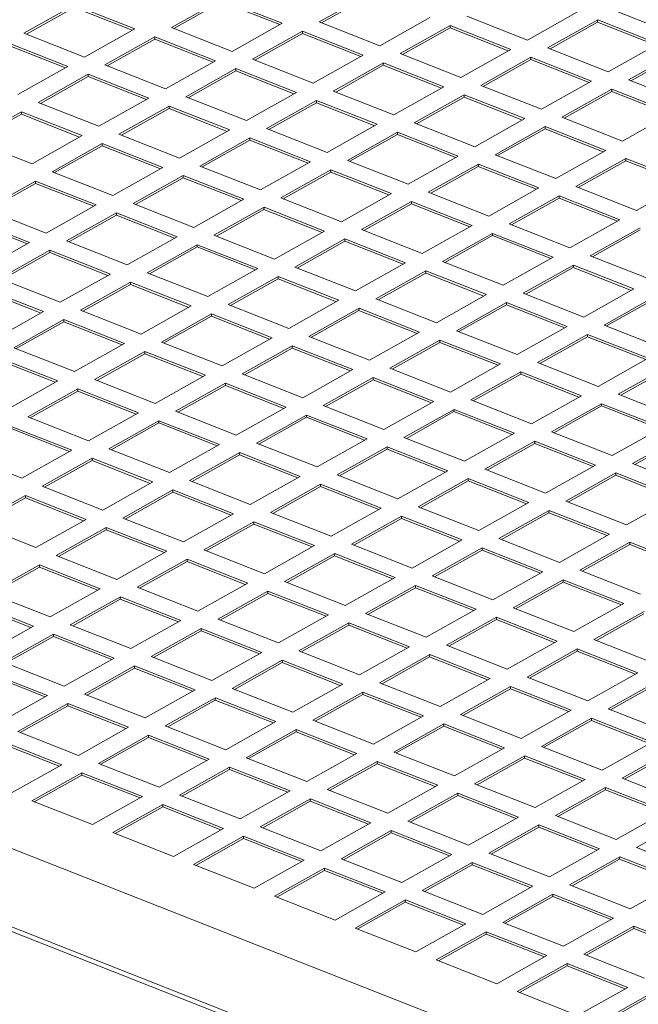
# Model space of a CAD drawing. Header units: inches. Extents: x 0 to 841, y 0 to 594.
# Tile 119 of 129: x 528 to 551, y 504 to 542. Entities that reach past the tile are written whole.
import ezdxf

# ---------------------------------------------------------------- set-up
doc = ezdxf.new("R2010")
doc.units = ezdxf.units.IN
doc.header["$LTSCALE"] = 46.255
doc.header["$MEASUREMENT"] = 0
doc.layers.get('0').update_dxf_attribs({"lineweight": 0})
doc.layers.add('02___PRT_ALL_AXES', color=7, linetype='Continuous', lineweight=0)

msp = doc.modelspace()

# ---------------------------------------------------------------- linework, layer by layer
at = {"color": 9, "linetype": 'Continuous'}
msp.add_line((448.6805, 541.0537), (583.6516, 487.9693), dxfattribs=at)
at = {"color": 7, "linetype": 'Continuous'}
for p, q in [((529.3174, 539.9378), (527.0957, 540.8116)), ((529.4102, 539.9899), (527.0964, 540.8999)), ((527.5008, 538.9177), (529.4102, 539.9899)), ((530.1815, 539.6865), (528.2721, 538.6144)), ((530.1808, 539.5982), (528.3642, 538.5782)), ((530.1815, 539.6865), (530.1808, 539.5982)), ((532.4025, 538.7244), (530.1808, 539.5982)), ((532.4953, 538.7765), (530.1815, 539.6865)), ((530.5859, 537.7044), (532.4953, 538.7765)), ((582.173, 485.3807), (447.2019, 538.4651)), ((528.2721, 538.6144), (530.5859, 537.7044)), ((533.2665, 538.4732), (531.3571, 537.401)), ((533.2658, 538.3848), (531.4492, 537.3648)), ((533.2665, 538.4732), (533.2658, 538.3848)), ((535.4875, 537.511), (533.2658, 538.3848)), ((535.5803, 537.5632), (533.2665, 538.4732)), ((527.6356, 538.257), (525.7262, 537.1849)), ((527.6349, 538.1687), (525.8183, 537.1487)), ((527.6356, 538.257), (527.6349, 538.1687)), ((529.8566, 537.2949), (527.6349, 538.1687)), ((529.9494, 537.347), (527.6356, 538.257)), ((533.6709, 536.491), (535.5803, 537.5632)), ((525.7262, 537.1849), (528.04, 536.2749)), ((528.04, 536.2749), (529.9494, 537.347)), ((531.3571, 537.401), (533.6709, 536.491)), ((536.3516, 537.2598), (534.4422, 536.1877)), ((536.3516, 537.2598), (536.3509, 537.1715)), ((538.6654, 536.3498), (536.3516, 537.2598)), ((530.7206, 537.0437), (528.8112, 535.9715)), ((530.7199, 536.9553), (528.9033, 535.9353)), ((530.7206, 537.0437), (530.7199, 536.9553)), ((532.9416, 536.0815), (530.7199, 536.9553)), ((533.0344, 536.1336), (530.7206, 537.0437)), ((536.3509, 537.1715), (534.5343, 536.1515)), ((538.5726, 536.2977), (536.3509, 537.1715)), ((531.125, 535.0615), (533.0344, 536.1336)), ((534.4422, 536.1877), (536.756, 535.2777)), ((536.756, 535.2777), (538.6654, 536.3498)), ((528.8112, 535.9715), (531.125, 535.0615)), ((533.8057, 535.8303), (531.8963, 534.7582)), ((533.805, 535.742), (531.9884, 534.722)), ((533.8057, 535.8303), (533.805, 535.742)), ((536.0267, 534.8682), (533.805, 535.742)), ((536.1195, 534.9203), (533.8057, 535.8303)), ((539.4367, 536.0465), (537.5272, 534.9743)), ((539.4359, 535.9581), (537.6193, 534.9381)), ((539.4367, 536.0465), (539.4359, 535.9581)), ((541.6576, 535.0843), (539.4359, 535.9581)), ((541.7504, 535.1364), (539.4367, 536.0465)), ((528.1748, 535.6142), (526.2653, 534.542)), ((528.174, 535.5258), (526.3574, 534.5058)), ((528.1748, 535.6142), (528.174, 535.5258)), ((530.3957, 534.652), (528.174, 535.5258)), ((530.4885, 534.7041), (528.1748, 535.6142)), ((537.5272, 534.9743), (539.841, 534.0643)), ((539.841, 534.0643), (541.7504, 535.1364)), ((528.5791, 533.632), (530.4885, 534.7041)), ((531.8963, 534.7582), (534.2101, 533.8482)), ((534.2101, 533.8482), (536.1195, 534.9203)), ((536.8908, 534.6169), (534.9813, 533.5448)), ((536.8908, 534.6169), (536.89, 534.5286)), ((539.2045, 533.7069), (536.8908, 534.6169)), ((542.5217, 534.8331), (540.6123, 533.761)), ((542.521, 534.7448), (540.7044, 533.7248)), ((542.5217, 534.8331), (542.521, 534.7448)), ((544.7427, 533.871), (542.521, 534.7448)), ((544.8355, 533.9231), (542.5217, 534.8331)), ((527.9426, 533.2746), (525.6289, 534.1846)), ((526.2653, 534.542), (528.5791, 533.632)), ((531.2598, 534.4008), (529.3504, 533.3287)), ((531.2591, 534.3125), (529.4425, 533.2924)), ((531.2598, 534.4008), (531.2591, 534.3125)), ((533.4808, 533.4387), (531.2591, 534.3125)), ((533.5736, 533.4908), (531.2598, 534.4008)), ((536.89, 534.5286), (535.0734, 533.5086)), ((539.1117, 533.6548), (536.89, 534.5286)), ((527.8498, 533.2225), (525.6281, 534.0963)), ((542.9261, 532.8509), (544.8355, 533.9231)), ((551.2377, 533.8359), (549.3283, 532.7638)), ((531.6642, 532.4186), (533.5736, 533.4908)), ((534.9813, 533.5448), (537.2951, 532.6348)), ((537.2951, 532.6348), (539.2045, 533.7069)), ((540.6123, 533.761), (542.9261, 532.8509)), ((545.6068, 533.6197), (543.6973, 532.5476)), ((545.606, 533.5314), (543.7894, 532.5114)), ((545.6068, 533.6197), (545.606, 533.5314)), ((547.8277, 532.6576), (545.606, 533.5314)), ((547.9205, 532.7097), (545.6068, 533.6197)), ((551.237, 533.7476), (549.4204, 532.7275)), ((526.0332, 532.2025), (527.9426, 533.2746)), ((529.3504, 533.3287), (531.6642, 532.4186)), ((534.3449, 533.1874), (532.4354, 532.1153)), ((534.3441, 533.0991), (532.5275, 532.0791)), ((534.3449, 533.1874), (534.3441, 533.0991)), ((536.5658, 532.2253), (534.3441, 533.0991)), ((536.6587, 532.2774), (534.3449, 533.1874)), ((539.9758, 533.4036), (538.0664, 532.3315)), ((539.9751, 533.3153), (538.1585, 532.2952)), ((539.9758, 533.4036), (539.9751, 533.3153)), ((542.1968, 532.4415), (539.9751, 533.3153)), ((542.2896, 532.4936), (539.9758, 533.4036)), ((528.7139, 532.9713), (526.8045, 531.8992)), ((528.7132, 532.883), (526.8966, 531.8629)), ((528.7139, 532.9713), (528.7132, 532.883)), ((530.9349, 532.0092), (528.7132, 532.883)), ((531.0277, 532.0613), (528.7139, 532.9713)), ((546.0111, 531.6376), (547.9205, 532.7097)), ((549.3283, 532.7638), (551.6421, 531.8537)), ((538.0664, 532.3315), (540.3802, 531.4214)), ((540.3802, 531.4214), (542.2896, 532.4936)), ((543.6973, 532.5476), (546.0111, 531.6376)), ((548.6918, 532.4064), (546.7824, 531.3342)), ((548.6911, 532.318), (546.8745, 531.298)), ((548.6918, 532.4064), (548.6911, 532.318)), ((550.9128, 531.4442), (548.6911, 532.318)), ((551.0056, 531.4964), (548.6918, 532.4064)), ((529.1183, 530.9891), (531.0277, 532.0613)), ((532.4354, 532.1153), (534.7492, 531.2053)), ((534.7492, 531.2053), (536.6587, 532.2774)), ((537.4299, 531.9741), (535.5205, 530.9019)), ((537.4299, 531.9741), (537.4292, 531.8857)), ((539.7437, 531.0641), (537.4299, 531.9741)), ((543.0609, 532.1902), (541.1514, 531.1181)), ((543.0601, 532.1019), (541.2435, 531.0819)), ((543.0609, 532.1902), (543.0601, 532.1019)), ((545.2818, 531.2281), (543.0601, 532.1019)), ((545.3747, 531.2802), (543.0609, 532.1902)), ((526.8045, 531.8992), (529.1183, 530.9891)), ((531.799, 531.7579), (529.8895, 530.6858)), ((531.7982, 531.6696), (529.9816, 530.6496)), ((531.799, 531.7579), (531.7982, 531.6696)), ((534.0199, 530.7958), (531.7982, 531.6696)), ((534.1128, 530.8479), (531.799, 531.7579)), ((537.4292, 531.8857), (535.6126, 530.8657)), ((539.6509, 531.0119), (537.4292, 531.8857)), ((528.389, 530.5796), (526.1673, 531.4534)), ((528.4818, 530.6318), (526.168, 531.5418)), ((543.4652, 530.2081), (545.3747, 531.2802)), ((546.7824, 531.3342), (549.0962, 530.4242)), ((549.0962, 530.4242), (551.0056, 531.4964)), ((551.7769, 531.193), (549.8674, 530.1209)), ((532.2033, 529.7758), (534.1128, 530.8479)), ((535.5205, 530.9019), (537.8343, 529.9919)), ((537.8343, 529.9919), (539.7437, 531.0641)), ((541.1514, 531.1181), (543.4652, 530.2081)), ((546.1459, 530.9769), (544.2365, 529.9047)), ((546.1452, 530.8885), (544.3286, 529.8685)), ((546.1459, 530.9769), (546.1452, 530.8885)), ((548.3669, 530.0147), (546.1452, 530.8885)), ((548.4597, 530.0669), (546.1459, 530.9769)), ((551.7761, 531.1047), (549.9595, 530.0847)), ((526.5724, 529.5596), (528.4818, 530.6318)), ((529.8895, 530.6858), (532.2033, 529.7758)), ((534.884, 530.5446), (532.9746, 529.4724)), ((534.8833, 530.4562), (533.0667, 529.4362)), ((534.884, 530.5446), (534.8833, 530.4562)), ((537.105, 529.5824), (534.8833, 530.4562)), ((537.1978, 529.6346), (534.884, 530.5446)), ((540.515, 530.7607), (538.6055, 529.6886)), ((540.5142, 530.6724), (538.6976, 529.6524)), ((540.515, 530.7607), (540.5142, 530.6724)), ((542.7359, 529.7986), (540.5142, 530.6724)), ((542.8288, 529.8507), (540.515, 530.7607)), ((529.2531, 530.3284), (527.3437, 529.2563)), ((529.2523, 530.2401), (527.4357, 529.2201)), ((529.2531, 530.3284), (529.2523, 530.2401)), ((531.474, 529.3663), (529.2523, 530.2401)), ((531.5669, 529.4184), (529.2531, 530.3284)), ((546.5503, 528.9947), (548.4597, 530.0669)), ((549.8674, 530.1209), (552.1812, 529.2109)), ((538.6055, 529.6886), (540.9193, 528.7786)), ((540.9193, 528.7786), (542.8288, 529.8507)), ((544.2365, 529.9047), (546.5503, 528.9947)), ((549.231, 529.7635), (547.3215, 528.6914)), ((549.2302, 529.6752), (547.4136, 528.6552)), ((549.231, 529.7635), (549.2302, 529.6752)), ((551.4519, 528.8014), (549.2302, 529.6752)), ((551.5448, 528.8535), (549.231, 529.7635)), ((529.6574, 528.3463), (531.5669, 529.4184)), ((532.9746, 529.4724), (535.2884, 528.5624)), ((535.2884, 528.5624), (537.1978, 529.6346)), ((537.9691, 529.3312), (536.0597, 528.2591)), ((537.9691, 529.3312), (537.9683, 529.2429)), ((540.2829, 528.4212), (537.9691, 529.3312)), ((543.6, 529.5474), (541.6906, 528.4752)), ((543.5993, 529.459), (541.7827, 528.439)), ((543.6, 529.5474), (543.5993, 529.459)), ((545.821, 528.5852), (543.5993, 529.459)), ((545.9138, 528.6373), (543.6, 529.5474)), ((527.3437, 529.2563), (529.6574, 528.3463)), ((532.3381, 529.1151), (530.4287, 528.0429)), ((532.3374, 529.0267), (530.5208, 528.0067)), ((532.3381, 529.1151), (532.3374, 529.0267)), ((534.5591, 528.1529), (532.3374, 529.0267)), ((534.6519, 528.205), (532.3381, 529.1151)), ((537.9683, 529.2429), (536.1517, 528.2229)), ((540.19, 528.3691), (537.9683, 529.2429)), ((528.9281, 527.9368), (526.7064, 528.8106)), ((529.021, 527.9889), (526.7072, 528.8989)), ((544.0044, 527.5652), (545.9138, 528.6373)), ((547.3215, 528.6914), (549.6353, 527.7814)), ((549.6353, 527.7814), (551.5448, 528.8535)), ((552.316, 528.5502), (550.4066, 527.478)), ((532.7425, 527.1329), (534.6519, 528.205)), ((536.0597, 528.2591), (538.3734, 527.3491)), ((538.3734, 527.3491), (540.2829, 528.4212)), ((541.6906, 528.4752), (544.0044, 527.5652)), ((546.6851, 528.334), (544.7757, 527.2619)), ((546.6843, 528.2457), (544.8677, 527.2257)), ((546.6851, 528.334), (546.6843, 528.2457)), ((548.906, 527.3719), (546.6843, 528.2457)), ((548.9989, 527.424), (546.6851, 528.334)), ((552.3153, 528.4618), (550.4987, 527.4418)), ((527.1115, 526.9168), (529.021, 527.9889)), ((530.4287, 528.0429), (532.7425, 527.1329)), ((535.4232, 527.9017), (533.5138, 526.8296)), ((535.4224, 527.8134), (533.6058, 526.7934)), ((535.4232, 527.9017), (535.4224, 527.8134)), ((537.6442, 526.9396), (535.4224, 527.8134)), ((537.737, 526.9917), (535.4232, 527.9017)), ((541.0541, 528.1179), (539.1447, 527.0457)), ((541.0534, 528.0295), (539.2368, 527.0095)), ((541.0541, 528.1179), (541.0534, 528.0295)), ((543.2751, 527.1557), (541.0534, 528.0295)), ((543.3679, 527.2078), (541.0541, 528.1179)), ((529.7922, 527.6856), (527.8828, 526.6134)), ((529.7915, 527.5972), (527.9749, 526.5772)), ((529.7922, 527.6856), (529.7915, 527.5972)), ((532.0132, 526.7234), (529.7915, 527.5972)), ((532.106, 526.7755), (529.7922, 527.6856)), ((547.0894, 526.3519), (548.9989, 527.424)), ((550.4066, 527.478), (552.7204, 526.568)), ((539.1447, 527.0457), (541.4585, 526.1357)), ((541.4585, 526.1357), (543.3679, 527.2078)), ((544.7757, 527.2619), (547.0894, 526.3519)), ((549.7701, 527.1206), (547.8607, 526.0485)), ((549.7701, 527.1206), (549.7694, 527.0323)), ((552.0839, 526.2106), (549.7701, 527.1206)), ((530.1966, 525.7034), (532.106, 526.7755)), ((533.5138, 526.8296), (535.8275, 525.9196)), ((535.8275, 525.9196), (537.737, 526.9917)), ((538.5082, 526.6883), (536.5988, 525.6162)), ((538.5082, 526.6883), (538.5075, 526.6)), ((540.822, 525.7783), (538.5082, 526.6883)), ((544.1392, 526.9045), (542.2298, 525.8324)), ((544.1384, 526.8162), (542.3218, 525.7961)), ((544.1392, 526.9045), (544.1384, 526.8162)), ((546.3602, 525.9424), (544.1384, 526.8162)), ((546.453, 525.9945), (544.1392, 526.9045)), ((549.7694, 527.0323), (547.9528, 526.0123)), ((551.9911, 526.1585), (549.7694, 527.0323)), ((527.8828, 526.6134), (530.1966, 525.7034)), ((532.8773, 526.4722), (530.9679, 525.4001)), ((532.8765, 526.3839), (531.0599, 525.3638)), ((532.8773, 526.4722), (532.8765, 526.3839)), ((535.0983, 525.5101), (532.8765, 526.3839)), ((535.1911, 525.5622), (532.8773, 526.4722)), ((538.5075, 526.6), (536.6909, 525.58)), ((540.7292, 525.7262), (538.5075, 526.6)), ((529.4673, 525.2939), (527.2456, 526.1677)), ((529.5601, 525.346), (527.2463, 526.256)), ((544.5435, 524.9223), (546.453, 525.9945)), ((547.8607, 526.0485), (550.1745, 525.1385)), ((550.1745, 525.1385), (552.0839, 526.2106)), ((533.2817, 524.49), (535.1911, 525.5622)), ((536.5988, 525.6162), (538.9126, 524.7062)), ((538.9126, 524.7062), (540.822, 525.7783)), ((542.2298, 525.8324), (544.5435, 524.9223)), ((547.2242, 525.6911), (545.3148, 524.619)), ((547.2235, 525.6028), (545.4069, 524.5828)), ((547.2242, 525.6911), (547.2235, 525.6028)), ((549.4452, 524.729), (547.2235, 525.6028)), ((549.538, 524.7811), (547.2242, 525.6911)), ((552.8552, 525.9073), (550.9458, 524.8352)), ((552.8544, 525.819), (551.0378, 524.7989)), ((525.3369, 525.1839), (527.6507, 524.2739)), ((527.6507, 524.2739), (529.5601, 525.346)), ((530.9679, 525.4001), (533.2817, 524.49)), ((535.9623, 525.2588), (534.0529, 524.1867)), ((535.9616, 525.1705), (534.145, 524.1505)), ((535.9623, 525.2588), (535.9616, 525.1705)), ((538.1833, 524.2967), (535.9616, 525.1705)), ((538.2761, 524.3488), (535.9623, 525.2588)), ((541.5933, 525.475), (539.6839, 524.4029)), ((541.5925, 525.3867), (539.7759, 524.3666)), ((541.5933, 525.475), (541.5925, 525.3867)), ((543.8143, 524.5129), (541.5925, 525.3867)), ((543.9071, 524.565), (541.5933, 525.475)), ((530.3314, 525.0427), (528.422, 523.9706)), ((530.3307, 524.9544), (528.514, 523.9343)), ((530.3314, 525.0427), (530.3307, 524.9544)), ((532.5524, 524.0806), (530.3307, 524.9544)), ((532.6452, 524.1327), (530.3314, 525.0427)), ((550.9458, 524.8352), (553.2596, 523.9251)), ((541.9977, 523.4928), (543.9071, 524.565)), ((545.3148, 524.619), (547.6286, 523.709)), ((547.6286, 523.709), (549.538, 524.7811)), ((550.3093, 524.4778), (548.3999, 523.4056)), ((550.3093, 524.4778), (550.3086, 524.3894)), ((552.6231, 523.5678), (550.3093, 524.4778)), ((530.7358, 523.0605), (532.6452, 524.1327)), ((534.0529, 524.1867), (536.3667, 523.2767)), ((536.3667, 523.2767), (538.2761, 524.3488)), ((539.0474, 524.0455), (537.138, 522.9733)), ((539.0474, 524.0455), (539.0467, 523.9571)), ((541.3612, 523.1355), (539.0474, 524.0455)), ((539.6839, 524.4029), (541.9977, 523.4928)), ((544.6783, 524.2616), (542.7689, 523.1895)), ((544.6776, 524.1733), (542.861, 523.1533)), ((544.6783, 524.2616), (544.6776, 524.1733)), ((546.8993, 523.2995), (544.6776, 524.1733)), ((546.9921, 523.3516), (544.6783, 524.2616)), ((550.3086, 524.3894), (548.4919, 523.3694)), ((552.5303, 523.5156), (550.3086, 524.3894)), ((528.422, 523.9706), (530.7358, 523.0605)), ((533.4164, 523.8293), (531.507, 522.7572)), ((533.4157, 523.741), (531.5991, 522.721)), ((533.4164, 523.8293), (533.4157, 523.741)), ((535.6374, 522.8672), (533.4157, 523.741)), ((535.7302, 522.9193), (533.4164, 523.8293)), ((539.0467, 523.9571), (537.2301, 522.9371)), ((541.2684, 523.0833), (539.0467, 523.9571)), ((527.7855, 523.6132), (525.8761, 522.541)), ((527.7848, 523.5248), (525.9682, 522.5048)), ((527.7855, 523.6132), (527.7848, 523.5248)), ((530.0065, 522.651), (527.7848, 523.5248)), ((530.0993, 522.7032), (527.7855, 523.6132)), ((545.0827, 522.2795), (546.9921, 523.3516)), ((548.3999, 523.4056), (550.7137, 522.4956)), ((550.7137, 522.4956), (552.6231, 523.5678)), ((533.8208, 521.8472), (535.7302, 522.9193)), ((537.138, 522.9733), (539.4518, 522.0633)), ((539.4518, 522.0633), (541.3612, 523.1355)), ((542.7689, 523.1895), (545.0827, 522.2795)), ((547.7634, 523.0483), (545.854, 521.9761)), ((547.7627, 522.9599), (545.9461, 521.9399)), ((547.7634, 523.0483), (547.7627, 522.9599)), ((549.9844, 522.0861), (547.7627, 522.9599)), ((550.0772, 522.1383), (547.7634, 523.0483)), ((525.8761, 522.541), (528.1899, 521.631)), ((528.1899, 521.631), (530.0993, 522.7032)), ((531.507, 522.7572), (533.8208, 521.8472)), ((536.5015, 522.616), (534.5921, 521.5438)), ((536.5015, 522.616), (536.5008, 522.5276)), ((538.8153, 521.706), (536.5015, 522.616)), ((542.1324, 522.8321), (540.223, 521.76)), ((542.1317, 522.7438), (540.3151, 521.7238)), ((542.1324, 522.8321), (542.1317, 522.7438)), ((544.3534, 521.87), (542.1317, 522.7438)), ((544.4462, 521.9221), (542.1324, 522.8321)), ((530.8705, 522.3998), (528.9611, 521.3277)), ((530.8698, 522.3115), (529.0532, 521.2915)), ((530.8705, 522.3998), (530.8698, 522.3115)), ((533.0915, 521.4377), (530.8698, 522.3115)), ((533.1843, 521.4898), (530.8705, 522.3998)), ((536.5008, 522.5276), (534.6842, 521.5076)), ((538.7225, 521.6538), (536.5008, 522.5276)), ((542.5368, 520.85), (544.4462, 521.9221)), ((545.854, 521.9761), (548.1678, 521.0661)), ((548.1678, 521.0661), (550.0772, 522.1383)), ((550.8484, 521.8349), (548.939, 520.7628)), ((550.8484, 521.8349), (550.8477, 521.7466)), ((553.1622, 520.9249), (550.8484, 521.8349)), ((531.2749, 520.4177), (533.1843, 521.4898)), ((534.5921, 521.5438), (536.9059, 520.6338)), ((536.9059, 520.6338), (538.8153, 521.706)), ((540.223, 521.76), (542.5368, 520.85)), ((545.2175, 521.6188), (543.3081, 520.5466)), ((545.2168, 521.5304), (543.4002, 520.5104)), ((545.2175, 521.6188), (545.2168, 521.5304)), ((547.4385, 520.6566), (545.2168, 521.5304)), ((547.5313, 520.7087), (545.2175, 521.6188)), ((550.8477, 521.7466), (549.0311, 520.7266)), ((553.0694, 520.8728), (550.8477, 521.7466)), ((528.9611, 521.3277), (531.2749, 520.4177)), ((533.9556, 521.1865), (532.0462, 520.1143)), ((533.9549, 521.0981), (532.1383, 520.0781)), ((533.9556, 521.1865), (533.9549, 521.0981)), ((536.1766, 520.2243), (533.9549, 521.0981)), ((536.2694, 520.2764), (533.9556, 521.1865)), ((539.5865, 521.4026), (537.6771, 520.3305)), ((539.5858, 521.3143), (537.7692, 520.2943)), ((539.5865, 521.4026), (539.5858, 521.3143)), ((541.8075, 520.4405), (539.5858, 521.3143)), ((541.9003, 520.4926), (539.5865, 521.4026)), ((528.3247, 520.9703), (526.4152, 519.8982)), ((528.3239, 520.882), (526.5073, 519.862)), ((528.3247, 520.9703), (528.3239, 520.882)), ((530.5456, 520.0082), (528.3239, 520.882)), ((530.6384, 520.0603), (528.3247, 520.9703)), ((545.6219, 519.6366), (547.5313, 520.7087)), ((548.939, 520.7628), (551.2528, 519.8528)), ((534.36, 519.2043), (536.2694, 520.2764)), ((537.6771, 520.3305), (539.9909, 519.4205)), ((539.9909, 519.4205), (541.9003, 520.4926)), ((543.3081, 520.5466), (545.6219, 519.6366)), ((548.3026, 520.4054), (546.3931, 519.3333)), ((548.3018, 520.3171), (546.4852, 519.2971)), ((548.3026, 520.4054), (548.3018, 520.3171)), ((550.5235, 519.4433), (548.3018, 520.3171)), ((550.6163, 519.4954), (548.3026, 520.4054)), ((528.729, 518.9882), (530.6384, 520.0603)), ((532.0462, 520.1143), (534.36, 519.2043)), ((537.0407, 519.9731), (535.1312, 518.901)), ((537.0407, 519.9731), (537.0399, 519.8848)), ((539.3544, 519.0631), (537.0407, 519.9731)), ((542.6716, 520.1893), (540.7622, 519.1171)), ((542.6709, 520.1009), (540.8543, 519.0809)), ((542.6716, 520.1893), (542.6709, 520.1009)), ((544.8926, 519.2271), (542.6709, 520.1009)), ((544.9854, 519.2792), (542.6716, 520.1893)), ((528.0925, 518.6308), (525.7788, 519.5408)), ((526.4152, 519.8982), (528.729, 518.9882)), ((531.4097, 519.757), (529.5003, 518.6848)), ((531.409, 519.6686), (529.5924, 518.6486)), ((531.4097, 519.757), (531.409, 519.6686)), ((533.6307, 518.7948), (531.409, 519.6686)), ((533.7235, 518.8469), (531.4097, 519.757)), ((537.0399, 519.8848), (535.2233, 518.8648)), ((539.2616, 519.011), (537.0399, 519.8848)), ((527.9997, 518.5787), (525.778, 519.4525)), ((543.076, 518.2071), (544.9854, 519.2792)), ((546.3931, 519.3333), (548.7069, 518.4233)), ((548.7069, 518.4233), (550.6163, 519.4954)), ((551.3876, 519.192), (549.4782, 518.1199)), ((531.8141, 517.7748), (533.7235, 518.8469)), ((535.1312, 518.901), (537.445, 517.991)), ((537.445, 517.991), (539.3544, 519.0631)), ((540.7622, 519.1171), (543.076, 518.2071)), ((545.7567, 518.9759), (543.8472, 517.9038)), ((545.7559, 518.8876), (543.9393, 517.8675)), ((545.7567, 518.9759), (545.7559, 518.8876)), ((547.9776, 518.0138), (545.7559, 518.8876)), ((548.0704, 518.0659), (545.7567, 518.9759)), ((551.3869, 519.1037), (549.5703, 518.0837)), ((526.1831, 517.5587), (528.0925, 518.6308)), ((529.5003, 518.6848), (531.8141, 517.7748)), ((534.4948, 518.5436), (532.5853, 517.4715)), ((534.494, 518.4553), (532.6774, 517.4352)), ((534.4948, 518.5436), (534.494, 518.4553)), ((536.7157, 517.5815), (534.494, 518.4553)), ((536.8085, 517.6336), (534.4948, 518.5436)), ((540.1257, 518.7597), (538.2163, 517.6876)), ((540.125, 518.6714), (538.3084, 517.6514)), ((540.1257, 518.7597), (540.125, 518.6714)), ((542.3467, 517.7976), (540.125, 518.6714)), ((542.4395, 517.8497), (540.1257, 518.7597)), ((528.8638, 518.3274), (526.9544, 517.2553)), ((528.8631, 518.2391), (527.0465, 517.2191)), ((528.8638, 518.3274), (528.8631, 518.2391)), ((531.0848, 517.3653), (528.8631, 518.2391)), ((531.1776, 517.4174), (528.8638, 518.3274)), ((546.161, 516.9937), (548.0704, 518.0659)), ((549.4782, 518.1199), (551.792, 517.2099)), ((538.2163, 517.6876), (540.5301, 516.7776)), ((540.5301, 516.7776), (542.4395, 517.8497)), ((543.8472, 517.9038), (546.161, 516.9937)), ((548.8417, 517.7625), (546.9323, 516.6904)), ((548.841, 517.6742), (547.0244, 516.6542)), ((548.8417, 517.7625), (548.841, 517.6742)), ((551.0627, 516.8004), (548.841, 517.6742)), ((551.1555, 516.8525), (548.8417, 517.7625)), ((529.2682, 516.3453), (531.1776, 517.4174)), ((532.5853, 517.4715), (534.8991, 516.5614)), ((534.8991, 516.5614), (536.8085, 517.6336)), ((537.5798, 517.3302), (535.6704, 516.2581)), ((537.5798, 517.3302), (537.5791, 517.2419)), ((539.8936, 516.4202), (537.5798, 517.3302)), ((543.2108, 517.5464), (541.3013, 516.4743)), ((543.21, 517.4581), (541.3934, 516.438)), ((543.2108, 517.5464), (543.21, 517.4581)), ((545.4317, 516.5843), (543.21, 517.4581)), ((545.5246, 516.6364), (543.2108, 517.5464)), ((528.6317, 515.9879), (526.3179, 516.8979)), ((526.9544, 517.2553), (529.2682, 516.3453)), ((531.9489, 517.1141), (530.0394, 516.042)), ((531.9481, 517.0258), (530.1315, 516.0057)), ((531.9489, 517.1141), (531.9481, 517.0258)), ((534.1698, 516.152), (531.9481, 517.0258)), ((534.2627, 516.2041), (531.9489, 517.1141)), ((537.5791, 517.2419), (535.7625, 516.2219)), ((539.8008, 516.3681), (537.5791, 517.2419)), ((528.5389, 515.9358), (526.3172, 516.8096)), ((543.6151, 515.5642), (545.5246, 516.6364)), ((546.9323, 516.6904), (549.2461, 515.7804)), ((549.2461, 515.7804), (551.1555, 516.8525)), ((551.9268, 516.5492), (550.0173, 515.477)), ((532.3532, 515.1319), (534.2627, 516.2041)), ((535.6704, 516.2581), (537.9842, 515.3481)), ((537.9842, 515.3481), (539.8936, 516.4202)), ((541.3013, 516.4743), (543.6151, 515.5642)), ((546.2958, 516.333), (544.3864, 515.2609)), ((546.2951, 516.2447), (544.4785, 515.2247)), ((546.2958, 516.333), (546.2951, 516.2447)), ((548.5168, 515.3709), (546.2951, 516.2447)), ((548.6096, 515.423), (546.2958, 516.333)), ((551.926, 516.4608), (550.1094, 515.4408)), ((526.7223, 514.9158), (528.6317, 515.9879)), ((530.0394, 516.042), (532.3532, 515.1319)), ((535.0339, 515.9007), (533.1245, 514.8286)), ((535.0332, 515.8124), (533.2166, 514.7924)), ((535.0339, 515.9007), (535.0332, 515.8124)), ((537.2549, 514.9386), (535.0332, 515.8124)), ((537.3477, 514.9907), (535.0339, 515.9007)), ((540.6649, 516.1169), (538.7554, 515.0447)), ((540.6641, 516.0285), (538.8475, 515.0085)), ((540.6649, 516.1169), (540.6641, 516.0285)), ((542.8858, 515.1547), (540.6641, 516.0285)), ((542.9787, 515.2069), (540.6649, 516.1169)), ((529.403, 515.6846), (527.4935, 514.6124)), ((529.4022, 515.5962), (527.5856, 514.5762)), ((529.403, 515.6846), (529.4022, 515.5962)), ((531.6239, 514.7224), (529.4022, 515.5962)), ((531.7168, 514.7746), (529.403, 515.6846)), ((546.7002, 514.3509), (548.6096, 515.423)), ((550.0173, 515.477), (552.3311, 514.567)), ((538.7554, 515.0447), (541.0692, 514.1347)), ((541.0692, 514.1347), (542.9787, 515.2069)), ((544.3864, 515.2609), (546.7002, 514.3509)), ((549.3809, 515.1197), (547.4714, 514.0475)), ((549.3801, 515.0313), (547.5635, 514.0113)), ((549.3809, 515.1197), (549.3801, 515.0313)), ((551.6018, 514.1575), (549.3801, 515.0313)), ((551.6947, 514.2097), (549.3809, 515.1197)), ((529.8073, 513.7024), (531.7168, 514.7746)), ((533.1245, 514.8286), (535.4383, 513.9186)), ((535.4383, 513.9186), (537.3477, 514.9907)), ((538.119, 514.6874), (536.2095, 513.6152)), ((538.119, 514.6874), (538.1182, 514.599)), ((540.4328, 513.7774), (538.119, 514.6874)), ((543.7499, 514.9035), (541.8405, 513.8314)), ((543.7492, 514.8152), (541.9326, 513.7952)), ((543.7499, 514.9035), (543.7492, 514.8152)), ((545.9709, 513.9414), (543.7492, 514.8152)), ((546.0637, 513.9935), (543.7499, 514.9035)), ((527.4935, 514.6124), (529.8073, 513.7024)), ((532.488, 514.4712), (530.5786, 513.3991)), ((532.4873, 514.3829), (530.6707, 513.3629)), ((532.488, 514.4712), (532.4873, 514.3829)), ((534.709, 513.5091), (532.4873, 514.3829)), ((534.8018, 513.5612), (532.488, 514.4712)), ((538.1182, 514.599), (536.3016, 513.579)), ((540.3399, 513.7252), (538.1182, 514.599)), ((529.078, 513.2929), (526.8563, 514.1667)), ((529.1709, 513.3451), (526.8571, 514.2551)), ((544.1543, 512.9214), (546.0637, 513.9935)), ((547.4714, 514.0475), (549.7852, 513.1375)), ((549.7852, 513.1375), (551.6947, 514.2097)), ((552.4659, 513.9063), (550.5565, 512.8342)), ((532.8924, 512.4891), (534.8018, 513.5612)), ((536.2095, 513.6152), (538.5233, 512.7052)), ((538.5233, 512.7052), (540.4328, 513.7774)), ((541.8405, 513.8314), (544.1543, 512.9214)), ((546.835, 513.6902), (544.9256, 512.618)), ((546.8342, 513.6018), (545.0176, 512.5818)), ((546.835, 513.6902), (546.8342, 513.6018)), ((549.0559, 512.728), (546.8342, 513.6018)), ((549.1488, 512.7801), (546.835, 513.6902)), ((552.4652, 513.818), (550.6486, 512.798)), ((527.2614, 512.2729), (529.1709, 513.3451)), ((530.5786, 513.3991), (532.8924, 512.4891)), ((535.5731, 513.2579), (533.6637, 512.1857)), ((535.5723, 513.1695), (533.7557, 512.1495)), ((535.5731, 513.2579), (535.5723, 513.1695)), ((537.794, 512.2957), (535.5723, 513.1695)), ((537.8869, 512.3478), (535.5731, 513.2579)), ((541.204, 513.474), (539.2946, 512.4019)), ((541.2033, 513.3857), (539.3867, 512.3657)), ((541.204, 513.474), (541.2033, 513.3857)), ((543.425, 512.5119), (541.2033, 513.3857)), ((543.5178, 512.564), (541.204, 513.474)), ((529.9421, 513.0417), (528.0327, 511.9696)), ((529.9414, 512.9534), (528.1248, 511.9334)), ((529.9421, 513.0417), (529.9414, 512.9534)), ((532.1631, 512.0796), (529.9414, 512.9534)), ((532.2559, 512.1317), (529.9421, 513.0417)), ((547.2393, 511.708), (549.1488, 512.7801)), ((550.5565, 512.8342), (552.8703, 511.9242)), ((539.2946, 512.4019), (541.6084, 511.4919)), ((541.6084, 511.4919), (543.5178, 512.564)), ((544.9256, 512.618), (547.2393, 511.708)), ((549.92, 512.4768), (548.0106, 511.4047)), ((549.9193, 512.3885), (548.1027, 511.3685)), ((549.92, 512.4768), (549.9193, 512.3885)), ((552.141, 511.5147), (549.9193, 512.3885)), ((552.2338, 511.5668), (549.92, 512.4768)), ((530.3465, 511.0596), (532.2559, 512.1317)), ((533.6637, 512.1857), (535.9774, 511.2757)), ((535.9774, 511.2757), (537.8869, 512.3478)), ((538.6581, 512.0445), (536.7487, 510.9724)), ((538.6581, 512.0445), (538.6574, 511.9562)), ((540.9719, 511.1345), (538.6581, 512.0445)), ((544.2891, 512.2607), (542.3797, 511.1885)), ((544.2883, 512.1723), (542.4717, 511.1523)), ((544.2891, 512.2607), (544.2883, 512.1723)), ((546.5101, 511.2985), (544.2883, 512.1723)), ((546.6029, 511.3506), (544.2891, 512.2607)), ((528.0327, 511.9696), (530.3465, 511.0596)), ((533.0272, 511.8284), (531.1178, 510.7562)), ((533.0264, 511.74), (531.2098, 510.72)), ((533.0272, 511.8284), (533.0264, 511.74)), ((535.2482, 510.8662), (533.0264, 511.74)), ((535.341, 510.9183), (533.0272, 511.8284)), ((538.6574, 511.9562), (536.8408, 510.9362)), ((540.8791, 511.0824), (538.6574, 511.9562)), ((544.6934, 510.2785), (546.6029, 511.3506)), ((548.0106, 511.4047), (550.3244, 510.4947)), ((550.3244, 510.4947), (552.2338, 511.5668)), ((553.0051, 511.2634), (551.0957, 510.1913)), ((533.4316, 509.8462), (535.341, 510.9183)), ((536.7487, 510.9724), (539.0625, 510.0624)), ((539.0625, 510.0624), (540.9719, 511.1345)), ((542.3797, 511.1885), (544.6934, 510.2785)), ((547.3741, 511.0473), (545.4647, 509.9752)), ((547.3734, 510.959), (545.5568, 509.9389)), ((547.3741, 511.0473), (547.3734, 510.959)), ((549.5951, 510.0852), (547.3734, 510.959)), ((549.6879, 510.1373), (547.3741, 511.0473)), ((531.1178, 510.7562), (533.4316, 509.8462)), ((536.1122, 510.615), (534.2028, 509.5429)), ((536.1115, 510.5267), (534.2949, 509.5066)), ((536.1122, 510.615), (536.1115, 510.5267)), ((538.3332, 509.6529), (536.1115, 510.5267)), ((538.426, 509.705), (536.1122, 510.615)), ((541.7432, 510.8311), (539.8338, 509.759)), ((541.7424, 510.7428), (539.9258, 509.7228)), ((541.7432, 510.8311), (541.7424, 510.7428)), ((543.9642, 509.869), (541.7424, 510.7428)), ((544.057, 509.9211), (541.7432, 510.8311)), ((547.7785, 509.0651), (549.6879, 510.1373)), ((551.0957, 510.1913), (553.4094, 509.2813)), ((539.8338, 509.759), (542.1476, 508.849)), ((542.1476, 508.849), (544.057, 509.9211)), ((545.4647, 509.9752), (547.7785, 509.0651)), ((550.4592, 509.8339), (548.5498, 508.7618)), ((550.4592, 509.8339), (550.4584, 509.7456)), ((552.773, 508.9239), (550.4592, 509.8339)), ((534.2028, 509.5429), (536.5166, 508.6328)), ((536.5166, 508.6328), (538.426, 509.705)), ((539.1973, 509.4016), (537.2879, 508.3295)), ((539.1973, 509.4016), (539.1966, 509.3133)), ((541.5111, 508.4916), (539.1973, 509.4016)), ((544.8282, 509.6178), (542.9188, 508.5457)), ((544.8275, 509.5295), (543.0109, 508.5094)), ((544.8282, 509.6178), (544.8275, 509.5295)), ((547.0492, 508.6557), (544.8275, 509.5295)), ((547.142, 508.7078), (544.8282, 509.6178)), ((550.4584, 509.7456), (548.6418, 508.7256)), ((552.6802, 508.8718), (550.4584, 509.7456)), ((539.1966, 509.3133), (537.3799, 508.2933)), ((541.4183, 508.4395), (539.1966, 509.3133)), ((545.2326, 507.6356), (547.142, 508.7078)), ((548.5498, 508.7618), (550.8636, 507.8518)), ((550.8636, 507.8518), (552.773, 508.9239)), ((537.2879, 508.3295), (539.6017, 507.4195)), ((539.6017, 507.4195), (541.5111, 508.4916)), ((542.9188, 508.5457), (545.2326, 507.6356)), ((547.9133, 508.4044), (546.0039, 507.3323)), ((547.9126, 508.3161), (546.096, 507.2961)), ((547.9133, 508.4044), (547.9126, 508.3161)), ((550.1343, 507.4423), (547.9126, 508.3161)), ((550.2271, 507.4944), (547.9133, 508.4044)), ((542.2823, 508.1883), (540.3729, 507.1161)), ((542.2816, 508.0999), (540.465, 507.0799)), ((542.2823, 508.1883), (542.2816, 508.0999)), ((544.5033, 507.2261), (542.2816, 508.0999)), ((544.5961, 507.2783), (542.2823, 508.1883)), ((542.6867, 506.2061), (544.5961, 507.2783)), ((546.0039, 507.3323), (548.3177, 506.4223)), ((548.3177, 506.4223), (550.2271, 507.4944)), ((550.9983, 507.1911), (549.0889, 506.1189)), ((550.9983, 507.1911), (550.9976, 507.1027)), ((553.3121, 506.2811), (550.9983, 507.1911)), ((540.3729, 507.1161), (542.6867, 506.2061)), ((545.3674, 506.9749), (543.458, 505.9028)), ((545.3667, 506.8866), (543.5501, 505.8666)), ((545.3674, 506.9749), (545.3667, 506.8866)), ((547.5884, 506.0128), (545.3667, 506.8866)), ((547.6812, 506.0649), (545.3674, 506.9749)), ((550.9976, 507.1027), (549.181, 506.0827)), ((553.2193, 506.2289), (550.9976, 507.1027)), ((545.7718, 504.9928), (547.6812, 506.0649)), ((549.0889, 506.1189), (551.4027, 505.2089)), ((543.458, 505.9028), (545.7718, 504.9928)), ((548.4524, 505.7616), (546.543, 504.6894)), ((548.4517, 505.6732), (546.6351, 504.6532)), ((548.4524, 505.7616), (548.4517, 505.6732)), ((550.6734, 504.7994), (548.4517, 505.6732)), ((550.7662, 504.8515), (548.4524, 505.7616)), ((546.543, 504.6894), (548.8568, 503.7794)), ((548.8568, 503.7794), (550.7662, 504.8515)), ((551.5375, 504.5482), (549.6281, 503.4761)), ((551.5368, 504.4599), (549.7202, 503.4399))]:
    msp.add_line(p, q, dxfattribs=at)
at = {"color": 3, "linetype": 'Continuous'}
msp.add_line((582.364, 485.4879), (447.3929, 538.5723), dxfattribs=at)
at = {"layer": '02___PRT_ALL_AXES', "color": 7, "linetype": 'Continuous'}
for p, q in [((535.2733, 542.5455), (533.3639, 541.4734)), ((535.2725, 542.4572), (533.4559, 541.4372)), ((537.4943, 541.5834), (535.2725, 542.4572)), ((537.5871, 541.6355), (535.2733, 542.5455)), ((540.9042, 542.7617), (538.9948, 541.6896)), ((540.9035, 542.6734), (539.0869, 541.6534)), ((529.6423, 542.3294), (527.7329, 541.2573)), ((529.6416, 542.2411), (527.825, 541.2211)), ((531.8633, 541.3673), (529.6416, 542.2411)), ((531.9561, 541.4194), (529.6423, 542.3294)), ((546.9395, 540.9957), (548.849, 542.0678)), ((550.2567, 542.1219), (552.5705, 541.2118)), ((538.9948, 541.6896), (541.3086, 540.7795)), ((541.3086, 540.7795), (543.218, 541.8517)), ((544.6258, 541.9057), (546.9395, 540.9957)), ((549.6202, 541.7645), (547.7108, 540.6924)), ((549.6202, 541.7645), (549.6195, 541.6762)), ((551.934, 540.8545), (549.6202, 541.7645)), ((530.0467, 540.3472), (531.9561, 541.4194)), ((533.3639, 541.4734), (535.6776, 540.5634)), ((535.6776, 540.5634), (537.5871, 541.6355)), ((538.3583, 541.3322), (536.4489, 540.2601)), ((538.3583, 541.3322), (538.3576, 541.2439)), ((540.6721, 540.4222), (538.3583, 541.3322)), ((543.9893, 541.5483), (542.0799, 540.4762)), ((543.9885, 541.46), (542.1719, 540.44)), ((543.9893, 541.5483), (543.9885, 541.46)), ((546.2103, 540.5862), (543.9885, 541.46)), ((546.3031, 540.6383), (543.9893, 541.5483)), ((549.6195, 541.6762), (547.8029, 540.6561)), ((551.8412, 540.8024), (549.6195, 541.6762)), ((527.7329, 541.2573), (530.0467, 540.3472)), ((532.7274, 541.116), (530.818, 540.0439)), ((532.7266, 541.0277), (530.91, 540.0077)), ((532.7274, 541.116), (532.7266, 541.0277)), ((534.9484, 540.1539), (532.7266, 541.0277)), ((535.0412, 540.206), (532.7274, 541.116)), ((538.3576, 541.2439), (536.541, 540.2238)), ((540.5793, 540.3701), (538.3576, 541.2439)), ((544.3937, 539.5662), (546.3031, 540.6383)), ((547.7108, 540.6924), (550.0246, 539.7823)), ((550.0246, 539.7823), (551.934, 540.8545)), ((533.1318, 539.1339), (535.0412, 540.206)), ((536.4489, 540.2601), (538.7627, 539.35)), ((538.7627, 539.35), (540.6721, 540.4222)), ((542.0799, 540.4762), (544.3937, 539.5662)), ((547.0743, 540.335), (545.1649, 539.2629)), ((547.0736, 540.2466), (545.257, 539.2266)), ((547.0743, 540.335), (547.0736, 540.2466)), ((549.2953, 539.3728), (547.0736, 540.2466)), ((549.3881, 539.425), (547.0743, 540.335)), ((552.7053, 540.5511), (550.7959, 539.479)), ((552.7045, 540.4628), (550.8879, 539.4428)), ((530.818, 540.0439), (533.1318, 539.1339)), ((535.8124, 539.9027), (533.903, 538.8306)), ((535.8117, 539.8143), (533.9951, 538.7943)), ((535.8124, 539.9027), (535.8117, 539.8143)), ((538.0334, 538.9405), (535.8117, 539.8143)), ((538.1262, 538.9927), (535.8124, 539.9027)), ((541.4434, 540.1188), (539.534, 539.0467)), ((541.4427, 540.0305), (539.626, 539.0105)), ((541.4434, 540.1188), (541.4427, 540.0305)), ((543.6644, 539.1567), (541.4427, 540.0305)), ((543.7572, 539.2088), (541.4434, 540.1188)), ((550.7959, 539.479), (553.1097, 538.569)), ((541.8478, 538.1367), (543.7572, 539.2088)), ((545.1649, 539.2629), (547.4787, 538.3528)), ((547.4787, 538.3528), (549.3881, 539.425)), ((550.1594, 539.1216), (548.25, 538.0495)), ((550.1594, 539.1216), (550.1587, 539.0333)), ((552.4732, 538.2116), (550.1594, 539.1216)), ((533.903, 538.8306), (536.2168, 537.9205)), ((536.2168, 537.9205), (538.1262, 538.9927)), ((538.8975, 538.6893), (536.9881, 537.6172)), ((538.8975, 538.6893), (538.8968, 538.601)), ((541.2113, 537.7793), (538.8975, 538.6893)), ((539.534, 539.0467), (541.8478, 538.1367)), ((544.5284, 538.9055), (542.619, 537.8333)), ((544.5277, 538.8171), (542.7111, 537.7971)), ((544.5284, 538.9055), (544.5277, 538.8171)), ((546.7494, 537.9433), (544.5277, 538.8171)), ((546.8422, 537.9955), (544.5284, 538.9055)), ((550.1587, 539.0333), (548.342, 538.0133)), ((552.3804, 538.1595), (550.1587, 539.0333)), ((538.8968, 538.601), (537.0802, 537.581)), ((541.1185, 537.7272), (538.8968, 538.601)), ((544.9328, 536.9233), (546.8422, 537.9955)), ((548.25, 538.0495), (550.5638, 537.1395)), ((550.5638, 537.1395), (552.4732, 538.2116)), ((536.9881, 537.6172), (539.3019, 536.7072)), ((539.3019, 536.7072), (541.2113, 537.7793)), ((542.619, 537.8333), (544.9328, 536.9233)), ((547.6135, 537.6921), (545.7041, 536.62)), ((547.6128, 537.6038), (545.7962, 536.5838)), ((547.6135, 537.6921), (547.6128, 537.6038)), ((549.8345, 536.73), (547.6128, 537.6038)), ((549.9273, 536.7821), (547.6135, 537.6921)), ((541.9825, 537.476), (540.0731, 536.4038)), ((541.9818, 537.3876), (540.1652, 536.3676)), ((541.9825, 537.476), (541.9818, 537.3876)), ((544.2035, 536.5138), (541.9818, 537.3876)), ((544.2963, 536.5659), (541.9825, 537.476)), ((542.3869, 535.4938), (544.2963, 536.5659)), ((545.7041, 536.62), (548.0179, 535.71)), ((548.0179, 535.71), (549.9273, 536.7821)), ((550.6985, 536.4788), (548.7891, 535.4066)), ((550.6985, 536.4788), (550.6978, 536.3904)), ((553.0123, 535.5687), (550.6985, 536.4788)), ((540.0731, 536.4038), (542.3869, 535.4938)), ((545.0676, 536.2626), (543.1582, 535.1905)), ((545.0669, 536.1743), (543.2503, 535.1543)), ((545.0676, 536.2626), (545.0669, 536.1743)), ((547.2886, 535.3005), (545.0669, 536.1743)), ((547.3814, 535.3526), (545.0676, 536.2626)), ((550.6978, 536.3904), (548.8812, 535.3704)), ((552.9195, 535.5166), (550.6978, 536.3904)), ((545.472, 534.2805), (547.3814, 535.3526)), ((548.7891, 535.4066), (551.1029, 534.4966)), ((551.1029, 534.4966), (553.0123, 535.5687)), ((543.1582, 535.1905), (545.472, 534.2805)), ((548.1527, 535.0492), (546.2432, 533.9771)), ((548.1519, 534.9609), (546.3353, 533.9409)), ((548.1527, 535.0492), (548.1519, 534.9609)), ((550.3736, 534.0871), (548.1519, 534.9609)), ((550.4664, 534.1392), (548.1527, 535.0492)), ((546.2432, 533.9771), (548.557, 533.0671)), ((548.557, 533.0671), (550.4664, 534.1392))]:
    msp.add_line(p, q, dxfattribs=at)

doc.saveas('drawing.dxf')
